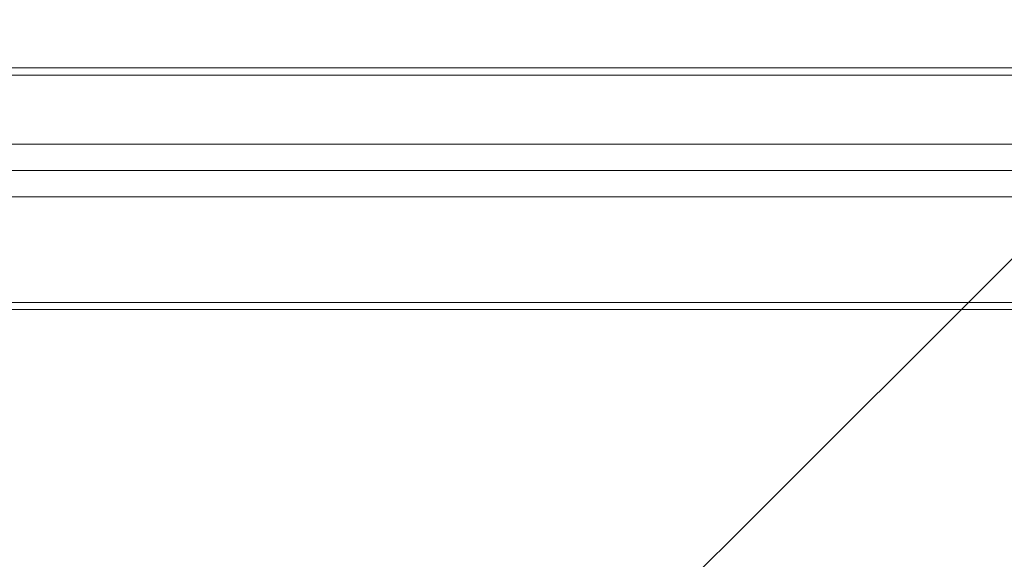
# Model space of a CAD drawing. Header units: millimetres. Extents: x 12819 to 17524, y -4386 to -1138.
# Tile 53 of 94: x 13087.78 to 13093.34, y -4208.76 to -4205.71. Entities that reach past the tile are written whole.
import ezdxf

# ---------------------------------------------------------------- set-up
doc = ezdxf.new("R2010")
doc.units = ezdxf.units.MM
doc.layers.get('0').update_dxf_attribs({"lineweight": 15})
doc.layers.add('50', color=7, linetype='Continuous', lineweight=15)
doc.layers.add('60', color=7, linetype='Continuous', lineweight=15)

# ---------------------------------------------------------------- blocks, each defined once
blk = doc.blocks.new('*U361')
at = {"layer": '50', "color": 7}
blk.add_lwpolyline([(60.130251, -229.713175), (387.614136, -229.713175), (387.614136, -243.36617), (60.130251, -243.36617), (60.130251, -229.713175)], dxfattribs=at)
blk.add_lwpolyline([(60.541947, -230.123147), (387.204702, -230.123147), (387.204702, -242.953945), (60.541947, -242.953945), (60.541947, -230.123147)], close=True, dxfattribs=at)
blk = doc.blocks.new('*U362')
at = {"layer": '60', "color": 253}
blk.add_lwpolyline([(380.135744, -184.746816), (325.712738, -239.177273), (329.484378, -225.474677), (266.227126, -288.643388)], dxfattribs=at)
blk = doc.blocks.new('*U363')
at = {"layer": '50', "color": 7}
for points in [[(383.999269, -235.500099), (64.000731, -235.500099)], [(67.97014, -234.008879), (379.96686, -234.008879)]]:
    blk.add_lwpolyline(points, dxfattribs=at)
blk = doc.blocks.new('*U372')
at = {"layer": '50', "color": 7}
for points in [[(64.000731, -235.500099), (383.999269, -235.500099)], [(379.96686, -236.991318), (67.97014, -236.991318)], [(379.96686, -236.991318), (67.97014, -236.991318)], [(379.96686, -236.991318), (67.97014, -236.991318)]]:
    blk.add_lwpolyline(points, dxfattribs=at)

msp = doc.modelspace()

# ---------------------------------------------------------------- block references
at = {"xscale": 0.1000000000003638, "yscale": 0.1000000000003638, "zscale": 0.1000000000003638}
for name in ['*U361', '*U362', '*U363', '*U372']:
    msp.add_blockref(name, (13061.9398, -4183.0131), dxfattribs=at)

doc.saveas('drawing.dxf')
